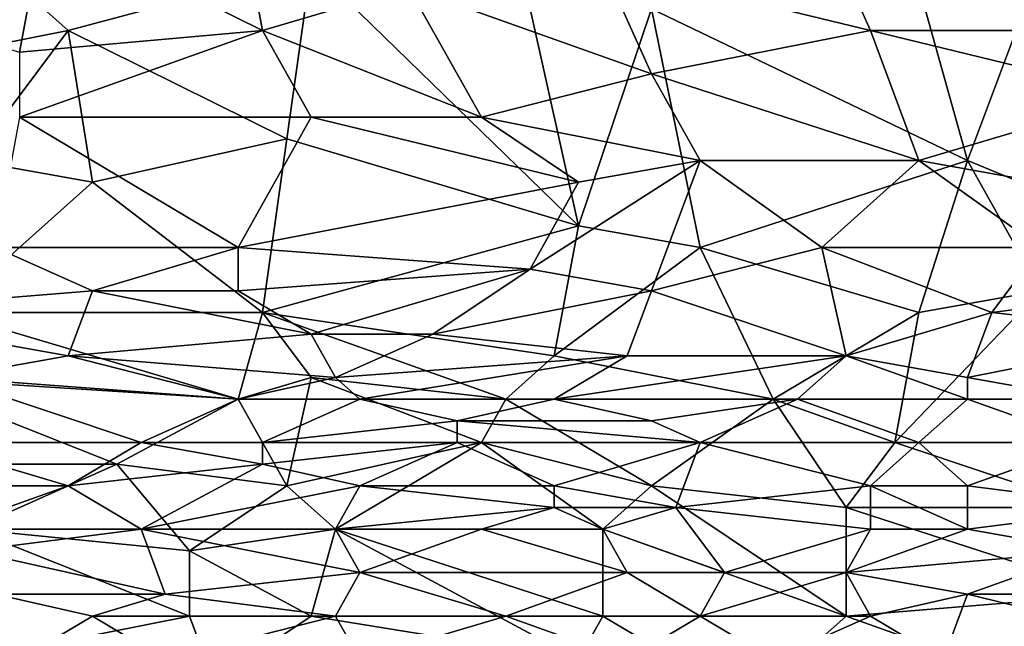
# Model space of a CAD drawing. Extents: x -1.05 to 1.05, y -0.36 to 0.36.
# Tile 85 of 226: x -0.47 to -0.23, y -0.26 to -0.12. Entities that reach past the tile are written whole.
import ezdxf

# ---------------------------------------------------------------- set-up
doc = ezdxf.new("R2010")
doc.units = 0

msp = doc.modelspace()

# ---------------------------------------------------------------- linework, layer by layer
for points in [[(-0.27635, -0.09358, 0.41866), (-0.21875, -0.11925, 0.41934), (-0.25907, -0.07305, 0.41811)], [(-0.25907, -0.07305, 0.41811), (-0.21875, -0.11925, 0.41934), (-0.19572, -0.08845, 0.41868)], [(-0.50672, -0.12952, 0.26108), (-0.48944, -0.08845, 0.26096), (-0.45488, -0.11925, 0.26105)], [(-0.45488, -0.11925, 0.26105), (-0.48944, -0.08845, 0.26096), (-0.39729, -0.10385, 0.26101)], [(-0.46064, -0.09358, 0.41803), (-0.40881, -0.11925, 0.41894), (-0.41457, -0.08845, 0.41812)], [(-0.37425, -0.10898, 0.41882), (-0.41457, -0.08845, 0.41812), (-0.40881, -0.11925, 0.41894)], [(-0.31666, -0.11412, 0.26112), (-0.25907, -0.08845, 0.26105), (-0.24179, -0.15005, 0.26135)], [(-0.24179, -0.15005, 0.26135), (-0.25907, -0.08845, 0.26105), (-0.22451, -0.10385, 0.26111)], [(-0.4664, -0.12438, 0.4188), (-0.46064, -0.09358, 0.41803), (-0.53551, -0.10385, 0.41769)], [(-0.4664, -0.12438, 0.4188), (-0.40881, -0.11925, 0.41894), (-0.46064, -0.09358, 0.41803)], [(-0.32818, -0.10385, 0.41882), (-0.26483, -0.11925, 0.41926), (-0.27635, -0.09358, 0.41866)], [(-0.21875, -0.11925, 0.41934), (-0.27635, -0.09358, 0.41866), (-0.26483, -0.11925, 0.41926)], [(-0.45488, -0.11925, 0.26105), (-0.39729, -0.10385, 0.26101), (-0.40305, -0.14492, 0.26119)], [(-0.40305, -0.14492, 0.26119), (-0.39729, -0.10385, 0.26101), (-0.33394, -0.16545, 0.2614)], [(-0.39729, -0.10385, 0.26101), (-0.34546, -0.11412, 0.26109), (-0.33394, -0.16545, 0.2614)], [(-0.37425, -0.10898, 0.41882), (-0.31666, -0.12952, 0.41936), (-0.32818, -0.10385, 0.41882)], [(-0.31666, -0.12952, 0.41936), (-0.26483, -0.11925, 0.41926), (-0.32818, -0.10385, 0.41882)], [(-0.24179, -0.15005, 0.26135), (-0.22451, -0.10385, 0.26111), (-0.16692, -0.18085, 0.26161)], [(-0.40881, -0.11925, 0.41894), (-0.35698, -0.13978, 0.41943), (-0.37425, -0.10898, 0.41882)], [(-0.35698, -0.13978, 0.41943), (-0.31666, -0.12952, 0.41936), (-0.37425, -0.10898, 0.41882)], [(-0.33394, -0.16545, 0.2614), (-0.34546, -0.11412, 0.26109), (-0.31666, -0.11412, 0.26112)], [(-0.30514, -0.17058, 0.26148), (-0.33394, -0.16545, 0.2614), (-0.31666, -0.11412, 0.26112)], [(-0.30514, -0.17058, 0.26148), (-0.31666, -0.11412, 0.26112), (-0.24179, -0.15005, 0.26135)], [(-0.47792, -0.15005, 0.26117), (-0.50672, -0.12952, 0.26108), (-0.45488, -0.11925, 0.26105)], [(-0.47792, -0.15005, 0.26117), (-0.45488, -0.11925, 0.26105), (-0.44912, -0.15518, 0.26121)], [(-0.4664, -0.13978, 0.41908), (-0.40881, -0.11925, 0.41894), (-0.4664, -0.12438, 0.4188)], [(-0.39729, -0.13978, 0.41934), (-0.40881, -0.11925, 0.41894), (-0.4664, -0.13978, 0.41908)], [(-0.44912, -0.15518, 0.26121), (-0.45488, -0.11925, 0.26105), (-0.40305, -0.14492, 0.26119)], [(-0.39729, -0.13978, 0.41934), (-0.35698, -0.13978, 0.41943), (-0.40881, -0.11925, 0.41894)], [(-0.31666, -0.12952, 0.41936), (-0.25331, -0.15005, 0.41963), (-0.26483, -0.11925, 0.41926)], [(-0.25331, -0.15005, 0.41963), (-0.20148, -0.13465, 0.4196), (-0.26483, -0.11925, 0.41926)], [(-0.20148, -0.13465, 0.4196), (-0.21875, -0.11925, 0.41934), (-0.26483, -0.11925, 0.41926)], [(-0.30514, -0.15005, 0.41959), (-0.31666, -0.12952, 0.41936), (-0.35698, -0.13978, 0.41943)], [(-0.30514, -0.15005, 0.41959), (-0.25331, -0.15005, 0.41963), (-0.31666, -0.12952, 0.41936)], [(-0.25331, -0.15005, 0.41963), (-0.19572, -0.16032, 0.41966), (-0.20148, -0.13465, 0.4196)], [(-0.47216, -0.17058, 0.41928), (-0.41457, -0.17058, 0.41945), (-0.4664, -0.13978, 0.41908)], [(-0.4664, -0.13978, 0.41908), (-0.41457, -0.17058, 0.41945), (-0.39729, -0.13978, 0.41934)], [(-0.41457, -0.17058, 0.41945), (-0.33394, -0.15518, 0.41959), (-0.39729, -0.13978, 0.41934)], [(-0.33394, -0.15518, 0.41959), (-0.35698, -0.13978, 0.41943), (-0.39729, -0.13978, 0.41934)], [(-0.33394, -0.15518, 0.41959), (-0.30514, -0.15005, 0.41959), (-0.35698, -0.13978, 0.41943)], [(-0.40881, -0.18598, 0.26153), (-0.44912, -0.15518, 0.26121), (-0.40305, -0.14492, 0.26119)], [(-0.40881, -0.18598, 0.26153), (-0.40305, -0.14492, 0.26119), (-0.33394, -0.16545, 0.2614)], [(-0.47792, -0.15005, 0.26117), (-0.44912, -0.15518, 0.26121), (-0.48368, -0.18598, 0.26145)], [(-0.31666, -0.18085, 0.41939), (-0.30514, -0.15005, 0.41959), (-0.34546, -0.17571, 0.41948)], [(-0.34546, -0.17571, 0.41948), (-0.30514, -0.15005, 0.41959), (-0.33394, -0.15518, 0.41959)], [(-0.31666, -0.18085, 0.41939), (-0.27635, -0.17058, 0.41955), (-0.30514, -0.15005, 0.41959)], [(-0.25331, -0.18598, 0.26166), (-0.30514, -0.17058, 0.26148), (-0.24179, -0.15005, 0.26135)], [(-0.27635, -0.17058, 0.41955), (-0.25331, -0.15005, 0.41963), (-0.30514, -0.15005, 0.41959)], [(-0.22451, -0.17058, 0.41958), (-0.25331, -0.15005, 0.41963), (-0.27635, -0.17058, 0.41955)], [(-0.25331, -0.18598, 0.26166), (-0.24179, -0.15005, 0.26135), (-0.22451, -0.18085, 0.2616)], [(-0.22451, -0.17058, 0.41958), (-0.19572, -0.16032, 0.41966), (-0.25331, -0.15005, 0.41963)], [(-0.22451, -0.18085, 0.2616), (-0.24179, -0.15005, 0.26135), (-0.16692, -0.18085, 0.26161)], [(-0.48368, -0.18598, 0.26145), (-0.44912, -0.15518, 0.26121), (-0.40881, -0.18598, 0.26153)], [(-0.41457, -0.17058, 0.41945), (-0.34546, -0.17571, 0.41948), (-0.33394, -0.15518, 0.41959)], [(-0.40881, -0.18598, 0.26153), (-0.33394, -0.16545, 0.2614), (-0.3397, -0.19625, 0.26173)], [(-0.3397, -0.19625, 0.26173), (-0.33394, -0.16545, 0.2614), (-0.30514, -0.17058, 0.26148)], [(-0.44912, -0.18085, 0.41933), (-0.47216, -0.17058, 0.41928), (-0.51248, -0.18598, 0.41896)], [(-0.44912, -0.18085, 0.41933), (-0.41457, -0.17058, 0.41945), (-0.47216, -0.17058, 0.41928)], [(-0.44912, -0.18085, 0.41933), (-0.41457, -0.18085, 0.41936), (-0.41457, -0.17058, 0.41945)], [(-0.41457, -0.18085, 0.41936), (-0.34546, -0.17571, 0.41948), (-0.41457, -0.17058, 0.41945)], [(-0.3397, -0.19625, 0.26173), (-0.30514, -0.17058, 0.26148), (-0.28787, -0.20651, 0.26195)], [(-0.31666, -0.18085, 0.41939), (-0.27059, -0.19625, 0.4188), (-0.27635, -0.17058, 0.41955)], [(-0.28787, -0.20651, 0.26195), (-0.30514, -0.17058, 0.26148), (-0.25331, -0.18598, 0.26166)], [(-0.27635, -0.17058, 0.41955), (-0.23603, -0.18598, 0.41921), (-0.22451, -0.17058, 0.41958)], [(-0.27059, -0.19625, 0.4188), (-0.23603, -0.18598, 0.41921), (-0.27635, -0.17058, 0.41955)], [(-0.23603, -0.18598, 0.41921), (-0.19572, -0.18085, 0.41933), (-0.22451, -0.17058, 0.41958)], [(-0.39729, -0.19111, 0.41915), (-0.34546, -0.17571, 0.41948), (-0.41457, -0.18085, 0.41936)], [(-0.39729, -0.19111, 0.41915), (-0.36849, -0.19111, 0.41916), (-0.34546, -0.17571, 0.41948)], [(-0.36849, -0.19111, 0.41916), (-0.31666, -0.18085, 0.41939), (-0.34546, -0.17571, 0.41948)], [(-0.51248, -0.18598, 0.41896), (-0.45488, -0.19625, 0.41898), (-0.44912, -0.18085, 0.41933)], [(-0.45488, -0.19625, 0.41898), (-0.39729, -0.19111, 0.41915), (-0.44912, -0.18085, 0.41933)], [(-0.39729, -0.19111, 0.41915), (-0.41457, -0.18085, 0.41936), (-0.44912, -0.18085, 0.41933)], [(-0.36849, -0.19111, 0.41916), (-0.32242, -0.19625, 0.41891), (-0.31666, -0.18085, 0.41939)], [(-0.32242, -0.19625, 0.41891), (-0.27059, -0.19625, 0.4188), (-0.31666, -0.18085, 0.41939)], [(-0.25907, -0.21678, 0.26221), (-0.22451, -0.18085, 0.2616), (-0.18996, -0.21678, 0.26222)], [(-0.25907, -0.21678, 0.26221), (-0.25331, -0.18598, 0.26166), (-0.22451, -0.18085, 0.2616)], [(-0.18996, -0.19111, 0.41894), (-0.19572, -0.18085, 0.41933), (-0.23603, -0.18598, 0.41921)], [(-0.48368, -0.20138, 0.41872), (-0.45488, -0.19625, 0.41898), (-0.51248, -0.18598, 0.41896)], [(-0.4952, -0.20138, 0.26168), (-0.48368, -0.18598, 0.26145), (-0.41457, -0.20651, 0.26187)], [(-0.41457, -0.20651, 0.26187), (-0.48368, -0.18598, 0.26145), (-0.40881, -0.18598, 0.26153)], [(-0.41457, -0.20651, 0.26187), (-0.40881, -0.18598, 0.26153), (-0.39729, -0.20138, 0.26176)], [(-0.39729, -0.20138, 0.26176), (-0.40881, -0.18598, 0.26153), (-0.35122, -0.20651, 0.26192)], [(-0.35122, -0.20651, 0.26192), (-0.40881, -0.18598, 0.26153), (-0.3397, -0.19625, 0.26173)], [(-0.25907, -0.21678, 0.26221), (-0.28787, -0.20651, 0.26195), (-0.25331, -0.18598, 0.26166)], [(-0.27059, -0.19625, 0.4188), (-0.24179, -0.20138, 0.41846), (-0.23603, -0.18598, 0.41921)], [(-0.24179, -0.20138, 0.41846), (-0.18996, -0.19111, 0.41894), (-0.23603, -0.18598, 0.41921)], [(-0.45488, -0.19625, 0.41898), (-0.39153, -0.20138, 0.41875), (-0.39729, -0.19111, 0.41915)], [(-0.39153, -0.20138, 0.41875), (-0.36849, -0.19111, 0.41916), (-0.39729, -0.19111, 0.41915)], [(-0.32242, -0.19625, 0.41891), (-0.36849, -0.19111, 0.41916), (-0.39153, -0.20138, 0.41875)], [(-0.24179, -0.20138, 0.41846), (-0.21299, -0.20651, 0.41795), (-0.18996, -0.19111, 0.41894)], [(-0.41457, -0.20651, 0.41851), (-0.45488, -0.19625, 0.41898), (-0.48368, -0.20138, 0.41872)], [(-0.41457, -0.20651, 0.41851), (-0.39153, -0.20138, 0.41875), (-0.45488, -0.19625, 0.41898)], [(-0.38577, -0.20651, 0.41844), (-0.32242, -0.19625, 0.41891), (-0.39153, -0.20138, 0.41875)], [(-0.38577, -0.20651, 0.41844), (-0.3397, -0.20651, 0.41836), (-0.32242, -0.19625, 0.41891)], [(-0.35122, -0.20651, 0.26192), (-0.3397, -0.19625, 0.26173), (-0.28787, -0.20651, 0.26195)], [(-0.3397, -0.20651, 0.41836), (-0.27059, -0.19625, 0.4188), (-0.32242, -0.19625, 0.41891)], [(-0.28211, -0.20651, 0.41817), (-0.27059, -0.19625, 0.4188), (-0.3397, -0.20651, 0.41836)], [(-0.28211, -0.20651, 0.41817), (-0.24179, -0.20651, 0.41806), (-0.27059, -0.19625, 0.4188)], [(-0.24179, -0.20651, 0.41806), (-0.24179, -0.20138, 0.41846), (-0.27059, -0.19625, 0.4188)], [(-0.51248, -0.22191, 0.26214), (-0.4952, -0.20138, 0.26168), (-0.44337, -0.22191, 0.26225)], [(-0.4952, -0.20138, 0.26168), (-0.41457, -0.20651, 0.26187), (-0.44337, -0.22191, 0.26225)], [(-0.48944, -0.21678, 0.41779), (-0.43761, -0.21678, 0.41776), (-0.48368, -0.20138, 0.41872)], [(-0.43761, -0.21678, 0.41776), (-0.41457, -0.20651, 0.41851), (-0.48368, -0.20138, 0.41872)], [(-0.40305, -0.22705, 0.26246), (-0.41457, -0.20651, 0.26187), (-0.39729, -0.20138, 0.26176)], [(-0.41457, -0.20651, 0.41851), (-0.38577, -0.20651, 0.41844), (-0.39153, -0.20138, 0.41875)], [(-0.40305, -0.22705, 0.26246), (-0.39729, -0.20138, 0.26176), (-0.35698, -0.21678, 0.26218)], [(-0.35698, -0.21678, 0.26218), (-0.39729, -0.20138, 0.26176), (-0.35122, -0.20651, 0.26192)], [(-0.24179, -0.20651, 0.41806), (-0.21299, -0.20651, 0.41795), (-0.24179, -0.20138, 0.41846)], [(-0.44337, -0.22191, 0.26225), (-0.41457, -0.20651, 0.26187), (-0.40305, -0.22705, 0.26246)], [(-0.43761, -0.21678, 0.41776), (-0.40881, -0.21678, 0.41767), (-0.41457, -0.20651, 0.41851)], [(-0.40881, -0.21678, 0.41767), (-0.38577, -0.20651, 0.41844), (-0.41457, -0.20651, 0.41851)], [(-0.40881, -0.21678, 0.41767), (-0.36274, -0.21165, 0.418), (-0.38577, -0.20651, 0.41844)], [(-0.36274, -0.21165, 0.418), (-0.3397, -0.20651, 0.41836), (-0.38577, -0.20651, 0.41844)], [(-0.36274, -0.21165, 0.418), (-0.31666, -0.21165, 0.41781), (-0.3397, -0.20651, 0.41836)], [(-0.35698, -0.21678, 0.26218), (-0.35122, -0.20651, 0.26192), (-0.31666, -0.22705, 0.26254)], [(-0.31666, -0.22705, 0.26254), (-0.35122, -0.20651, 0.26192), (-0.28787, -0.20651, 0.26195)], [(-0.31666, -0.21165, 0.41781), (-0.28211, -0.20651, 0.41817), (-0.3397, -0.20651, 0.41836)], [(-0.30514, -0.21678, 0.41722), (-0.28211, -0.20651, 0.41817), (-0.31666, -0.21165, 0.41781)], [(-0.31666, -0.22705, 0.26254), (-0.28787, -0.20651, 0.26195), (-0.27059, -0.23218, 0.26274)], [(-0.30514, -0.21678, 0.41722), (-0.25331, -0.21678, 0.41698), (-0.28211, -0.20651, 0.41817)], [(-0.27059, -0.23218, 0.26274), (-0.28787, -0.20651, 0.26195), (-0.25907, -0.21678, 0.26221)], [(-0.25331, -0.21678, 0.41698), (-0.24179, -0.20651, 0.41806), (-0.28211, -0.20651, 0.41817)], [(-0.25331, -0.21678, 0.41698), (-0.21299, -0.21678, 0.4168), (-0.24179, -0.20651, 0.41806)], [(-0.24179, -0.20651, 0.41806), (-0.21299, -0.21678, 0.4168), (-0.21299, -0.20651, 0.41795)], [(-0.40881, -0.21678, 0.41767), (-0.36274, -0.21678, 0.41748), (-0.36274, -0.21165, 0.418)], [(-0.30514, -0.21678, 0.41722), (-0.31666, -0.21165, 0.41781), (-0.36274, -0.21165, 0.418)], [(-0.36274, -0.21678, 0.41748), (-0.30514, -0.21678, 0.41722), (-0.36274, -0.21165, 0.418)], [(-0.4952, -0.22705, 0.41676), (-0.45488, -0.22705, 0.4167), (-0.48944, -0.21678, 0.41779)], [(-0.45488, -0.22705, 0.4167), (-0.43761, -0.21678, 0.41776), (-0.48944, -0.21678, 0.41779)], [(-0.40881, -0.22191, 0.41712), (-0.43761, -0.21678, 0.41776), (-0.45488, -0.22705, 0.4167)], [(-0.43761, -0.21678, 0.41776), (-0.40881, -0.22191, 0.41712), (-0.40881, -0.21678, 0.41767)], [(-0.40881, -0.22191, 0.41712), (-0.36274, -0.21678, 0.41748), (-0.40881, -0.21678, 0.41767)], [(-0.40881, -0.22191, 0.41712), (-0.38577, -0.22705, 0.41633), (-0.36274, -0.21678, 0.41748)], [(-0.39153, -0.23731, 0.26286), (-0.40305, -0.22705, 0.26246), (-0.35698, -0.21678, 0.26218)], [(-0.39153, -0.23731, 0.26286), (-0.35698, -0.21678, 0.26218), (-0.32818, -0.23731, 0.26294)], [(-0.36274, -0.21678, 0.41748), (-0.38577, -0.22705, 0.41633), (-0.3397, -0.22705, 0.41606)], [(-0.3397, -0.22705, 0.41606), (-0.30514, -0.21678, 0.41722), (-0.36274, -0.21678, 0.41748)], [(-0.32818, -0.23731, 0.26294), (-0.35698, -0.21678, 0.26218), (-0.31666, -0.22705, 0.26254)], [(-0.30514, -0.21678, 0.41722), (-0.3397, -0.22705, 0.41606), (-0.3109, -0.23218, 0.41508)], [(-0.26483, -0.22705, 0.41562), (-0.30514, -0.21678, 0.41722), (-0.3109, -0.23218, 0.41508)], [(-0.30514, -0.21678, 0.41722), (-0.26483, -0.22705, 0.41562), (-0.25331, -0.21678, 0.41698)], [(-0.27059, -0.23218, 0.26274), (-0.25907, -0.21678, 0.26221), (-0.21299, -0.23218, 0.26273)], [(-0.26483, -0.22705, 0.41562), (-0.24179, -0.22705, 0.41554), (-0.25331, -0.21678, 0.41698)], [(-0.21299, -0.23218, 0.26273), (-0.25907, -0.21678, 0.26221), (-0.18996, -0.21678, 0.26222)], [(-0.25331, -0.21678, 0.41698), (-0.24179, -0.22705, 0.41554), (-0.21299, -0.21678, 0.4168)], [(-0.24179, -0.22705, 0.41554), (-0.20148, -0.23218, 0.41445), (-0.21299, -0.21678, 0.4168)], [(-0.47792, -0.23731, 0.26273), (-0.51248, -0.22191, 0.26214), (-0.44337, -0.22191, 0.26225)], [(-0.47792, -0.23731, 0.26273), (-0.44337, -0.22191, 0.26225), (-0.42609, -0.24245, 0.26306)], [(-0.40881, -0.22191, 0.41712), (-0.45488, -0.22705, 0.4167), (-0.43761, -0.23731, 0.41519)], [(-0.42609, -0.24245, 0.26306), (-0.44337, -0.22191, 0.26225), (-0.40305, -0.22705, 0.26246)], [(-0.38577, -0.22705, 0.41633), (-0.40881, -0.22191, 0.41712), (-0.43761, -0.23731, 0.41519)], [(-0.4952, -0.22705, 0.41676), (-0.48368, -0.23731, 0.41535), (-0.45488, -0.22705, 0.4167)], [(-0.43761, -0.23731, 0.41519), (-0.45488, -0.22705, 0.4167), (-0.48368, -0.23731, 0.41535)], [(-0.43761, -0.23731, 0.41519), (-0.39153, -0.23731, 0.41482), (-0.38577, -0.22705, 0.41633)], [(-0.39153, -0.23731, 0.26286), (-0.42609, -0.24245, 0.26306), (-0.40305, -0.22705, 0.26246)], [(-0.39153, -0.23731, 0.41482), (-0.3397, -0.23218, 0.41528), (-0.38577, -0.22705, 0.41633)], [(-0.3397, -0.23218, 0.41528), (-0.3397, -0.22705, 0.41606), (-0.38577, -0.22705, 0.41633)], [(-0.3397, -0.23218, 0.41528), (-0.3109, -0.23218, 0.41508), (-0.3397, -0.22705, 0.41606)], [(-0.32818, -0.23731, 0.26294), (-0.31666, -0.22705, 0.26254), (-0.27059, -0.25785, 0.264)], [(-0.27059, -0.25785, 0.264), (-0.31666, -0.22705, 0.26254), (-0.27059, -0.23218, 0.26274)], [(-0.3109, -0.23218, 0.41508), (-0.26483, -0.23731, 0.4139), (-0.26483, -0.22705, 0.41562)], [(-0.24179, -0.23731, 0.41378), (-0.24179, -0.22705, 0.41554), (-0.26483, -0.22705, 0.41562)], [(-0.26483, -0.23731, 0.4139), (-0.24179, -0.23731, 0.41378), (-0.26483, -0.22705, 0.41562)], [(-0.24179, -0.23731, 0.41378), (-0.20148, -0.23218, 0.41445), (-0.24179, -0.22705, 0.41554)], [(-0.39153, -0.23731, 0.41482), (-0.35698, -0.23731, 0.41455), (-0.3397, -0.23218, 0.41528)], [(-0.35698, -0.23731, 0.41455), (-0.32818, -0.23731, 0.41433), (-0.3397, -0.23218, 0.41528)], [(-0.32818, -0.23731, 0.41433), (-0.3109, -0.23218, 0.41508), (-0.3397, -0.23218, 0.41528)], [(-0.29938, -0.24758, 0.41216), (-0.3109, -0.23218, 0.41508), (-0.32818, -0.23731, 0.41433)], [(-0.29938, -0.24758, 0.41216), (-0.26483, -0.23731, 0.4139), (-0.3109, -0.23218, 0.41508)], [(-0.27059, -0.23218, 0.26274), (-0.21299, -0.23218, 0.26273), (-0.20724, -0.25271, 0.2637)], [(-0.20724, -0.25271, 0.2637), (-0.27059, -0.25785, 0.264), (-0.27059, -0.23218, 0.26274)], [(-0.21299, -0.24245, 0.41258), (-0.20148, -0.23218, 0.41445), (-0.24179, -0.23731, 0.41378)], [(-0.47792, -0.24245, 0.41455), (-0.43761, -0.23731, 0.41519), (-0.48368, -0.23731, 0.41535)], [(-0.43185, -0.25271, 0.41237), (-0.43761, -0.23731, 0.41519), (-0.47792, -0.24245, 0.41455)], [(-0.42609, -0.25785, 0.26385), (-0.47792, -0.23731, 0.26273), (-0.42609, -0.24245, 0.26306)], [(-0.47792, -0.23731, 0.26273), (-0.42609, -0.25785, 0.26385), (-0.47792, -0.26811, 0.26438)], [(-0.38577, -0.24758, 0.41296), (-0.39153, -0.23731, 0.41482), (-0.43761, -0.23731, 0.41519)], [(-0.43185, -0.25271, 0.41237), (-0.38577, -0.24758, 0.41296), (-0.43761, -0.23731, 0.41519)], [(-0.39729, -0.25785, 0.26388), (-0.42609, -0.24245, 0.26306), (-0.39153, -0.23731, 0.26286)], [(-0.39729, -0.25785, 0.26388), (-0.39153, -0.23731, 0.26286), (-0.33394, -0.26811, 0.26458)], [(-0.38577, -0.24758, 0.41296), (-0.35698, -0.23731, 0.41455), (-0.39153, -0.23731, 0.41482)], [(-0.39153, -0.23731, 0.26286), (-0.32818, -0.23731, 0.26294), (-0.32818, -0.25785, 0.26395)], [(-0.33394, -0.26811, 0.26458), (-0.39153, -0.23731, 0.26286), (-0.32818, -0.25785, 0.26395)], [(-0.38577, -0.24758, 0.41296), (-0.32242, -0.24758, 0.41234), (-0.35698, -0.23731, 0.41455)], [(-0.32242, -0.24758, 0.41234), (-0.32818, -0.23731, 0.41433), (-0.35698, -0.23731, 0.41455)], [(-0.32818, -0.25785, 0.26395), (-0.32818, -0.23731, 0.26294), (-0.27059, -0.25785, 0.264)], [(-0.32242, -0.24758, 0.41234), (-0.29938, -0.24758, 0.41216), (-0.32818, -0.23731, 0.41433)], [(-0.29938, -0.24758, 0.41216), (-0.27059, -0.24758, 0.41189), (-0.26483, -0.23731, 0.4139)], [(-0.27059, -0.24758, 0.41189), (-0.21299, -0.24245, 0.41258), (-0.24179, -0.23731, 0.41378)], [(-0.27059, -0.24758, 0.41189), (-0.24179, -0.23731, 0.41378), (-0.26483, -0.23731, 0.4139)], [(-0.47216, -0.25271, 0.41261), (-0.43185, -0.25271, 0.41237), (-0.47792, -0.24245, 0.41455)], [(-0.42609, -0.25785, 0.26385), (-0.42609, -0.24245, 0.26306), (-0.39729, -0.25785, 0.26388)], [(-0.24179, -0.25271, 0.4106), (-0.21299, -0.24245, 0.41258), (-0.27059, -0.24758, 0.41189)], [(-0.24179, -0.25271, 0.4106), (-0.19572, -0.25271, 0.4103), (-0.21299, -0.24245, 0.41258)], [(-0.38577, -0.24758, 0.41296), (-0.43185, -0.25271, 0.41237), (-0.39153, -0.25785, 0.41086)], [(-0.35122, -0.25785, 0.41046), (-0.38577, -0.24758, 0.41296), (-0.39153, -0.25785, 0.41086)], [(-0.35122, -0.25785, 0.41046), (-0.32242, -0.24758, 0.41234), (-0.38577, -0.24758, 0.41296)], [(-0.35122, -0.25785, 0.41046), (-0.30514, -0.25785, 0.41001), (-0.32242, -0.24758, 0.41234)], [(-0.32242, -0.24758, 0.41234), (-0.30514, -0.25785, 0.41001), (-0.29938, -0.24758, 0.41216)], [(-0.27059, -0.24758, 0.41189), (-0.29938, -0.24758, 0.41216), (-0.30514, -0.25785, 0.41001)], [(-0.30514, -0.25785, 0.41001), (-0.26483, -0.25785, 0.40963), (-0.27059, -0.24758, 0.41189)], [(-0.27059, -0.24758, 0.41189), (-0.26483, -0.25785, 0.40963), (-0.24179, -0.25271, 0.4106)], [(-0.47216, -0.25271, 0.41261), (-0.44912, -0.25785, 0.41137), (-0.43185, -0.25271, 0.41237)], [(-0.4664, -0.26811, 0.40897), (-0.44912, -0.25785, 0.41137), (-0.47216, -0.25271, 0.41261)], [(-0.44912, -0.25785, 0.41137), (-0.39153, -0.25785, 0.41086), (-0.43185, -0.25271, 0.41237)], [(-0.27059, -0.25785, 0.264), (-0.20724, -0.25271, 0.2637), (-0.24179, -0.26811, 0.26464)], [(-0.24755, -0.26811, 0.40711), (-0.24179, -0.25271, 0.4106), (-0.26483, -0.25785, 0.40963)], [(-0.24755, -0.26811, 0.40711), (-0.17844, -0.26811, 0.40659), (-0.24179, -0.25271, 0.4106)], [(-0.24179, -0.26811, 0.26464), (-0.20724, -0.25271, 0.2637), (-0.14388, -0.26811, 0.26467)], [(-0.17844, -0.26811, 0.40659), (-0.19572, -0.25271, 0.4103), (-0.24179, -0.25271, 0.4106)], [(-0.42609, -0.25785, 0.26385), (-0.42033, -0.27324, 0.26484), (-0.47792, -0.26811, 0.26438)], [(-0.4664, -0.26811, 0.40897), (-0.43185, -0.26811, 0.40873), (-0.44912, -0.25785, 0.41137)], [(-0.43185, -0.26811, 0.40873), (-0.39153, -0.25785, 0.41086), (-0.44912, -0.25785, 0.41137)], [(-0.43185, -0.26811, 0.40873), (-0.38577, -0.26811, 0.40831), (-0.39153, -0.25785, 0.41086)], [(-0.39729, -0.25785, 0.26388), (-0.42033, -0.27324, 0.26484), (-0.42609, -0.25785, 0.26385)], [(-0.42033, -0.27324, 0.26484), (-0.39729, -0.25785, 0.26388), (-0.33394, -0.26811, 0.26458)], [(-0.38577, -0.26811, 0.40831), (-0.35122, -0.25785, 0.41046), (-0.39153, -0.25785, 0.41086)], [(-0.32242, -0.26811, 0.40774), (-0.35122, -0.25785, 0.41046), (-0.38577, -0.26811, 0.40831)], [(-0.32242, -0.26811, 0.40774), (-0.30514, -0.25785, 0.41001), (-0.35122, -0.25785, 0.41046)], [(-0.33394, -0.26811, 0.26458), (-0.32818, -0.25785, 0.26395), (-0.29362, -0.27838, 0.26536)], [(-0.29362, -0.27838, 0.26536), (-0.32818, -0.25785, 0.26395), (-0.27059, -0.25785, 0.264)], [(-0.32242, -0.26811, 0.40774), (-0.28787, -0.26811, 0.40745), (-0.30514, -0.25785, 0.41001)], [(-0.28787, -0.26811, 0.40745), (-0.26483, -0.25785, 0.40963), (-0.30514, -0.25785, 0.41001)], [(-0.29362, -0.27838, 0.26536), (-0.27059, -0.25785, 0.264), (-0.24179, -0.26811, 0.26464)], [(-0.28787, -0.26811, 0.40745), (-0.24755, -0.26811, 0.40711), (-0.26483, -0.25785, 0.40963)]]:
    msp.add_3dface(points)

doc.saveas('drawing.dxf')
